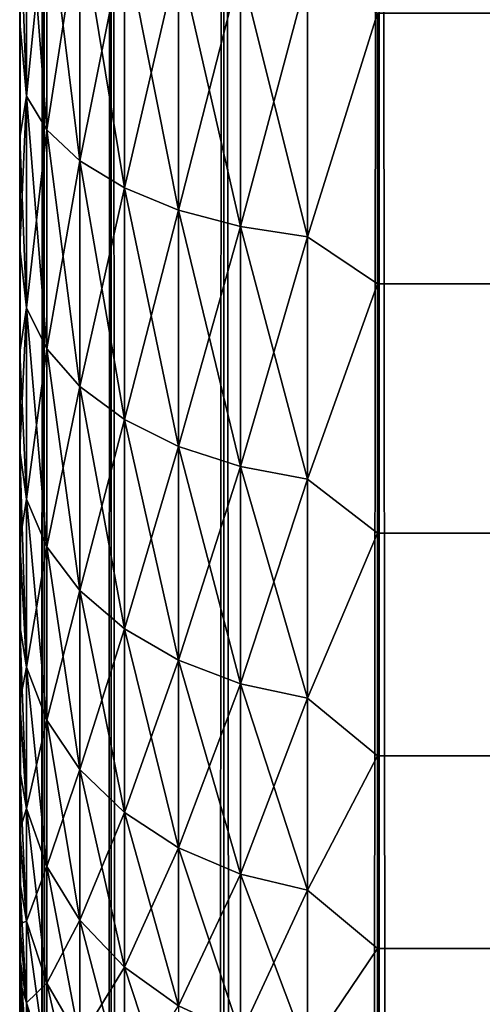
# Model space of a CAD drawing. Extents: x -265 to 265, y 0 to 1027.
# Tile 184 of 256: x -265 to -262.41, y 989.48 to 994.98. Entities that reach past the tile are written whole.
import ezdxf

# ---------------------------------------------------------------- set-up
doc = ezdxf.new("R2010")
doc.units = 0
doc.header["$LTSCALE"] = 41.718519
for name, color, linetype in [('2', 7, 'CONTINUOUS'), ('4', 7, 'CONTINUOUS'), ('6', 7, 'CONTINUOUS'), ('67', 7, 'CONTINUOUS'), ('68', 7, 'CONTINUOUS')]:
    doc.layers.add(name, color=color, linetype=linetype)

msp = doc.modelspace()

# ---------------------------------------------------------------- linework, layer by layer
at = {"layer": '2', "color": 7, "linetype": 'CONTINUOUS'}
for points in [[(-265, 994.9679, 36.7156), (-265, 995.6382, 37.0512), (-265, 994.9679, 18.2844), (-265, 994.9679, 36.7156)], [(-265, 994.9679, 18.2844), (-265, 995.6382, 37.0512), (-265, 995.6382, 17.9488), (-265, 994.9679, 18.2844)], [(-265, 994.3233, 36.3332), (-265, 994.9679, 36.7156), (-265, 994.3233, 18.6668), (-265, 994.3233, 36.3332)], [(-265, 994.3233, 18.6668), (-265, 994.9679, 36.7156), (-265, 994.9679, 18.2844), (-265, 994.3233, 18.6668)], [(-265, 993.7076, 35.9057), (-265, 994.3233, 36.3332), (-265, 993.7076, 19.0943), (-265, 993.7076, 35.9057)], [(-265, 993.7076, 19.0943), (-265, 994.3233, 36.3332), (-265, 994.3233, 18.6668), (-265, 993.7076, 19.0943)], [(-265, 993.124, 35.4354), (-265, 993.7076, 35.9057), (-265, 993.124, 19.5646), (-265, 993.124, 35.4354)], [(-265, 993.124, 19.5646), (-265, 993.7076, 35.9057), (-265, 993.7076, 19.0943), (-265, 993.124, 19.5646)], [(-265, 992.5754, 34.9246), (-265, 993.124, 35.4354), (-265, 992.5754, 20.0754), (-265, 992.5754, 34.9246)], [(-265, 992.5754, 20.0754), (-265, 993.124, 35.4354), (-265, 993.124, 19.5646), (-265, 992.5754, 20.0754)], [(-265, 992.0646, 34.3761), (-265, 992.5754, 34.9246), (-265, 992.0646, 20.6239), (-265, 992.0646, 34.3761)], [(-265, 992.0646, 20.6239), (-265, 992.5754, 34.9246), (-265, 992.5754, 20.0754), (-265, 992.0646, 20.6239)], [(-265, 991.5943, 33.7924), (-265, 992.0646, 34.3761), (-265, 991.5943, 21.2076), (-265, 991.5943, 33.7924)], [(-265, 991.5943, 21.2076), (-265, 992.0646, 34.3761), (-265, 992.0646, 20.6239), (-265, 991.5943, 21.2076)], [(-265, 991.1669, 33.1768), (-265, 991.5943, 33.7924), (-265, 991.1669, 21.8232), (-265, 991.1669, 33.1768)], [(-265, 991.1669, 21.8232), (-265, 991.5943, 33.7924), (-265, 991.5943, 21.2076), (-265, 991.1669, 21.8232)], [(-265, 990.7844, 32.5321), (-265, 991.1669, 33.1768), (-265, 990.7844, 22.4679), (-265, 990.7844, 32.5321)], [(-265, 990.7844, 22.4679), (-265, 991.1669, 33.1768), (-265, 991.1669, 21.8232), (-265, 990.7844, 22.4679)], [(-265, 990.4489, 31.8619), (-265, 990.7844, 32.5321), (-265, 990.4489, 23.1381), (-265, 990.4489, 31.8619)], [(-265, 990.4489, 23.1381), (-265, 990.7844, 32.5321), (-265, 990.7844, 22.4679), (-265, 990.4489, 23.1381)], [(-265, 990.162, 31.1694), (-265, 990.4489, 31.8619), (-265, 990.162, 23.8306), (-265, 990.162, 31.1694)], [(-265, 990.162, 23.8306), (-265, 990.4489, 31.8619), (-265, 990.4489, 23.1381), (-265, 990.162, 23.8306)], [(-265, 989.9253, 30.4582), (-265, 990.162, 31.1694), (-265, 989.9253, 24.5418), (-265, 989.9253, 30.4582)], [(-265, 989.9253, 24.5418), (-265, 990.162, 31.1694), (-265, 990.162, 23.8306), (-265, 989.9253, 24.5418)], [(-265, 989.74, 29.7319), (-265, 989.9253, 30.4582), (-265, 989.74, 25.2681), (-265, 989.74, 29.7319)], [(-265, 989.74, 25.2681), (-265, 989.9253, 30.4582), (-265, 989.9253, 24.5418), (-265, 989.74, 25.2681)], [(-265, 989.6069, 28.9943), (-265, 989.74, 29.7319), (-265, 989.6069, 26.0057), (-265, 989.6069, 28.9943)], [(-265, 989.6069, 26.0057), (-265, 989.74, 29.7319), (-265, 989.74, 25.2681), (-265, 989.6069, 26.0057)], [(-265, 989.5268, 28.2491), (-265, 989.6069, 28.9943), (-265, 989.5268, 26.7509), (-265, 989.5268, 28.2491)], [(-265, 989.5268, 26.7509), (-265, 989.6069, 28.9943), (-265, 989.6069, 26.0057), (-265, 989.5268, 26.7509)], [(-265, 989.5, 27.5), (-265, 989.5268, 28.2491), (-265, 989.5268, 26.7509), (-265, 989.5, 27.5)]]:
    msp.add_3dface(points, dxfattribs=at)
at = {"layer": '4', "color": 7, "linetype": 'CONTINUOUS'}
for points in [[(-263, 993.5052, 16.8198), (-263, 995.02, 16.0349), (263, 993.5052, 16.8198), (-263, 993.5052, 16.8198)], [(263, 993.5052, 16.8198), (-263, 995.02, 16.0349), (263, 995.02, 16.0349), (263, 993.5052, 16.8198)], [(-263, 995.02, 38.9651), (-263, 993.5052, 38.1802), (263, 995.02, 38.9651), (-263, 995.02, 38.9651)], [(263, 995.02, 38.9651), (-263, 993.5052, 38.1802), (263, 993.5052, 38.1802), (263, 995.02, 38.9651)], [(-263, 992.1114, 17.8036), (-263, 993.5052, 16.8198), (263, 992.1114, 17.8036), (-263, 992.1114, 17.8036)], [(263, 992.1114, 17.8036), (-263, 993.5052, 16.8198), (263, 993.5052, 16.8198), (263, 992.1114, 17.8036)], [(-263, 993.5052, 38.1802), (-263, 992.1114, 37.1964), (263, 993.5052, 38.1802), (-263, 993.5052, 38.1802)], [(263, 993.5052, 38.1802), (-263, 992.1114, 37.1964), (263, 992.1114, 37.1964), (263, 993.5052, 38.1802)], [(-263, 990.8646, 18.9681), (-263, 992.1114, 17.8036), (263, 990.8646, 18.9681), (-263, 990.8646, 18.9681)], [(263, 990.8646, 18.9681), (-263, 992.1114, 17.8036), (263, 992.1114, 17.8036), (263, 990.8646, 18.9681)], [(-263, 992.1114, 37.1964), (-263, 990.8646, 36.0319), (263, 992.1114, 37.1964), (-263, 992.1114, 37.1964)], [(263, 992.1114, 37.1964), (-263, 990.8646, 36.0319), (263, 990.8646, 36.0319), (263, 992.1114, 37.1964)], [(-263, 989.7879, 20.2915), (-263, 990.8646, 18.9681), (263, 989.7879, 20.2915), (-263, 989.7879, 20.2915)], [(263, 989.7879, 20.2915), (-263, 990.8646, 18.9681), (263, 990.8646, 18.9681), (263, 989.7879, 20.2915)], [(-263, 990.8646, 36.0319), (-263, 989.7879, 34.7085), (263, 990.8646, 36.0319), (-263, 990.8646, 36.0319)], [(263, 990.8646, 36.0319), (-263, 989.7879, 34.7085), (263, 989.7879, 34.7085), (263, 990.8646, 36.0319)], [(-263, 988.9014, 21.7492), (-263, 989.7879, 20.2915), (263, 988.9014, 21.7492), (-263, 988.9014, 21.7492)], [(263, 988.9014, 21.7492), (-263, 989.7879, 20.2915), (263, 989.7879, 20.2915), (263, 988.9014, 21.7492)], [(-263, 989.7879, 34.7085), (-263, 988.9014, 33.2508), (263, 989.7879, 34.7085), (-263, 989.7879, 34.7085)], [(263, 989.7879, 34.7085), (-263, 988.9014, 33.2508), (263, 988.9014, 33.2508), (263, 989.7879, 34.7085)]]:
    msp.add_3dface(points, dxfattribs=at)
at = {"layer": '6', "color": 7, "linetype": 'CONTINUOUS'}
for points in [[(-265, 995.6382, 37.0512), (-265, 994.9679, 36.7156), (-264.962, 995.8334, 37.5591), (-265, 995.6382, 37.0512)], [(-264.962, 995.8334, 37.5591), (-265, 994.9679, 36.7156), (-264.962, 994.5561, 36.9292), (-264.962, 995.8334, 37.5591)], [(-264.962, 994.5561, 18.0708), (-265, 995.6382, 17.9488), (-264.962, 995.8334, 17.4409), (-264.962, 994.5561, 18.0708)], [(-264.962, 995.8334, 37.5591), (-264.962, 994.5561, 36.9292), (-264.8485, 995.6896, 37.9062), (-264.962, 995.8334, 37.5591)], [(-264.962, 994.5561, 18.0708), (-264.962, 995.8334, 17.4409), (-264.8485, 994.3682, 17.7455), (-264.962, 994.5561, 18.0708)], [(-264.8485, 994.3682, 17.7455), (-264.962, 995.8334, 17.4409), (-264.8485, 995.6896, 17.0938), (-264.8485, 994.3682, 17.7455)], [(-264.8485, 995.6896, 37.9062), (-264.962, 994.5561, 36.9292), (-264.8485, 994.3682, 37.2545), (-264.8485, 995.6896, 37.9062)], [(-264.8485, 995.6896, 37.9062), (-264.8485, 994.3682, 37.2545), (-264.6638, 995.5571, 38.2261), (-264.8485, 995.6896, 37.9062)], [(-264.8485, 994.3682, 17.7455), (-264.8485, 995.6896, 17.0938), (-264.6638, 994.1951, 17.4456), (-264.8485, 994.3682, 17.7455)], [(-264.6638, 994.1951, 17.4456), (-264.8485, 995.6896, 17.0938), (-264.6638, 995.5571, 16.7739), (-264.6638, 994.1951, 17.4456)], [(-265, 994.9679, 18.2844), (-265, 995.6382, 17.9488), (-264.962, 994.5561, 18.0708), (-265, 994.9679, 18.2844)], [(-264.6638, 995.5571, 38.2261), (-264.8485, 994.3682, 37.2545), (-264.6638, 994.1951, 37.5544), (-264.6638, 995.5571, 38.2261)], [(-264.6638, 995.5571, 38.2261), (-264.6638, 994.1951, 37.5544), (-264.415, 995.4409, 38.5065), (-264.6638, 995.5571, 38.2261)], [(-264.6638, 994.1951, 17.4456), (-264.6638, 995.5571, 16.7739), (-264.415, 994.0433, 17.1827), (-264.6638, 994.1951, 17.4456)], [(-264.415, 994.0433, 17.1827), (-264.6638, 995.5571, 16.7739), (-264.415, 995.4409, 16.4935), (-264.415, 994.0433, 17.1827)], [(-264.415, 995.4409, 38.5065), (-264.6638, 994.1951, 37.5544), (-264.415, 994.0433, 37.8173), (-264.415, 995.4409, 38.5065)], [(-264.415, 995.4409, 38.5065), (-264.415, 994.0433, 37.8173), (-264.1118, 995.3456, 38.7367), (-264.415, 995.4409, 38.5065)], [(-264.415, 994.0433, 17.1827), (-264.415, 995.4409, 16.4935), (-264.1118, 993.9187, 16.967), (-264.415, 994.0433, 17.1827)], [(-264.1118, 993.9187, 16.967), (-264.415, 995.4409, 16.4935), (-264.1118, 995.3456, 16.2633), (-264.1118, 993.9187, 16.967)], [(-264.1118, 995.3456, 38.7367), (-264.415, 994.0433, 37.8173), (-264.1118, 993.9187, 38.033), (-264.1118, 995.3456, 38.7367)], [(-264.1118, 995.3456, 38.7367), (-264.1118, 993.9187, 38.033), (-263.7657, 995.2748, 38.9077), (-264.1118, 995.3456, 38.7367)], [(-264.1118, 993.9187, 16.967), (-264.1118, 995.3456, 16.2633), (-263.7657, 993.8262, 16.8067), (-264.1118, 993.9187, 16.967)], [(-263.7657, 993.8262, 16.8067), (-264.1118, 995.3456, 16.2633), (-263.7657, 995.2748, 16.0923), (-263.7657, 993.8262, 16.8067)], [(-263.7657, 995.2748, 38.9077), (-264.1118, 993.9187, 38.033), (-263.7657, 993.8262, 38.1933), (-263.7657, 995.2748, 38.9077)], [(-263.7657, 995.2748, 38.9077), (-263.7657, 993.8262, 38.1933), (-263.3902, 995.2312, 39.013), (-263.7657, 995.2748, 38.9077)], [(-263.7657, 993.8262, 16.8067), (-263.7657, 995.2748, 16.0923), (-263.3902, 993.7692, 16.708), (-263.7657, 993.8262, 16.8067)], [(-263.3902, 993.7692, 16.708), (-263.7657, 995.2748, 16.0923), (-263.3902, 995.2312, 15.987), (-263.3902, 993.7692, 16.708)], [(-263.3902, 995.2312, 39.013), (-263.7657, 993.8262, 38.1933), (-263.3902, 993.7692, 38.292), (-263.3902, 995.2312, 39.013)], [(-263, 995.02, 16.0349), (-263.3902, 993.7692, 16.708), (-263.3902, 995.2312, 15.987), (-263, 995.02, 16.0349)], [(-263, 995.02, 38.9651), (-263.3902, 995.2312, 39.013), (-263.3902, 993.7692, 38.292), (-263, 995.02, 38.9651)], [(-265, 994.9679, 36.7156), (-265, 994.3233, 36.3332), (-264.962, 994.5561, 36.9292), (-265, 994.9679, 36.7156)], [(-265, 994.3233, 18.6668), (-265, 994.9679, 18.2844), (-264.962, 994.5561, 18.0708), (-265, 994.3233, 18.6668)], [(-263, 995.02, 16.0349), (-263, 993.5052, 16.8198), (-263.3902, 993.7692, 16.708), (-263, 995.02, 16.0349)], [(-263, 993.5052, 38.1802), (-263, 995.02, 38.9651), (-263.3902, 993.7692, 38.292), (-263, 993.5052, 38.1802)], [(-265, 994.3233, 36.3332), (-265, 993.7076, 35.9057), (-264.962, 994.5561, 36.9292), (-265, 994.3233, 36.3332)], [(-264.962, 994.5561, 36.9292), (-265, 993.7076, 35.9057), (-264.962, 993.3719, 36.1379), (-264.962, 994.5561, 36.9292)], [(-264.962, 993.3719, 18.8621), (-265, 994.3233, 18.6668), (-264.962, 994.5561, 18.0708), (-264.962, 993.3719, 18.8621)], [(-264.962, 994.5561, 36.9292), (-264.962, 993.3719, 36.1379), (-264.8485, 994.3682, 37.2545), (-264.962, 994.5561, 36.9292)], [(-264.962, 993.3719, 18.8621), (-264.962, 994.5561, 18.0708), (-264.8485, 993.1432, 18.564), (-264.962, 993.3719, 18.8621)], [(-264.8485, 993.1432, 18.564), (-264.962, 994.5561, 18.0708), (-264.8485, 994.3682, 17.7455), (-264.8485, 993.1432, 18.564)], [(-264.8485, 994.3682, 37.2545), (-264.962, 993.3719, 36.1379), (-264.8485, 993.1432, 36.436), (-264.8485, 994.3682, 37.2545)], [(-264.8485, 994.3682, 37.2545), (-264.8485, 993.1432, 36.436), (-264.6638, 994.1951, 37.5544), (-264.8485, 994.3682, 37.2545)], [(-264.8485, 993.1432, 18.564), (-264.8485, 994.3682, 17.7455), (-264.6638, 992.9324, 18.2893), (-264.8485, 993.1432, 18.564)], [(-264.6638, 992.9324, 18.2893), (-264.8485, 994.3682, 17.7455), (-264.6638, 994.1951, 17.4456), (-264.6638, 992.9324, 18.2893)], [(-265, 993.7076, 19.0943), (-265, 994.3233, 18.6668), (-264.962, 993.3719, 18.8621), (-265, 993.7076, 19.0943)], [(-264.6638, 994.1951, 37.5544), (-264.8485, 993.1432, 36.436), (-264.6638, 992.9324, 36.7107), (-264.6638, 994.1951, 37.5544)], [(-264.6638, 994.1951, 37.5544), (-264.6638, 992.9324, 36.7107), (-264.415, 994.0433, 37.8173), (-264.6638, 994.1951, 37.5544)], [(-264.6638, 992.9324, 18.2893), (-264.6638, 994.1951, 17.4456), (-264.415, 992.7476, 18.0485), (-264.6638, 992.9324, 18.2893)], [(-264.415, 992.7476, 18.0485), (-264.6638, 994.1951, 17.4456), (-264.415, 994.0433, 17.1827), (-264.415, 992.7476, 18.0485)], [(-264.415, 994.0433, 37.8173), (-264.6638, 992.9324, 36.7107), (-264.415, 992.7476, 36.9515), (-264.415, 994.0433, 37.8173)], [(-264.415, 994.0433, 37.8173), (-264.415, 992.7476, 36.9515), (-264.1118, 993.9187, 38.033), (-264.415, 994.0433, 37.8173)], [(-264.415, 992.7476, 18.0485), (-264.415, 994.0433, 17.1827), (-264.1118, 992.5959, 17.8508), (-264.415, 992.7476, 18.0485)], [(-264.1118, 992.5959, 17.8508), (-264.415, 994.0433, 17.1827), (-264.1118, 993.9187, 16.967), (-264.1118, 992.5959, 17.8508)], [(-264.1118, 993.9187, 38.033), (-264.415, 992.7476, 36.9515), (-264.1118, 992.5959, 37.1492), (-264.1118, 993.9187, 38.033)], [(-264.1118, 993.9187, 38.033), (-264.1118, 992.5959, 37.1492), (-263.7657, 993.8262, 38.1933), (-264.1118, 993.9187, 38.033)], [(-264.1118, 992.5959, 17.8508), (-264.1118, 993.9187, 16.967), (-263.7657, 992.4833, 17.704), (-264.1118, 992.5959, 17.8508)], [(-263.7657, 992.4833, 17.704), (-264.1118, 993.9187, 16.967), (-263.7657, 993.8262, 16.8067), (-263.7657, 992.4833, 17.704)], [(-263.7657, 993.8262, 38.1933), (-264.1118, 992.5959, 37.1492), (-263.7657, 992.4833, 37.296), (-263.7657, 993.8262, 38.1933)], [(-263.7657, 993.8262, 38.1933), (-263.7657, 992.4833, 37.296), (-263.3902, 993.7692, 38.292), (-263.7657, 993.8262, 38.1933)], [(-263.7657, 992.4833, 17.704), (-263.7657, 993.8262, 16.8067), (-263.3902, 992.4139, 17.6136), (-263.7657, 992.4833, 17.704)], [(-263.3902, 992.4139, 17.6136), (-263.7657, 993.8262, 16.8067), (-263.3902, 993.7692, 16.708), (-263.3902, 992.4139, 17.6136)], [(-263.3902, 993.7692, 38.292), (-263.7657, 992.4833, 37.296), (-263.3902, 992.4139, 37.3864), (-263.3902, 993.7692, 38.292)], [(-263, 993.5052, 16.8198), (-263.3902, 992.4139, 17.6136), (-263.3902, 993.7692, 16.708), (-263, 993.5052, 16.8198)], [(-263, 993.5052, 38.1802), (-263.3902, 993.7692, 38.292), (-263.3902, 992.4139, 37.3864), (-263, 993.5052, 38.1802)], [(-265, 993.7076, 35.9057), (-265, 993.124, 35.4354), (-264.962, 993.3719, 36.1379), (-265, 993.7076, 35.9057)], [(-265, 993.124, 19.5646), (-265, 993.7076, 19.0943), (-264.962, 993.3719, 18.8621), (-265, 993.124, 19.5646)], [(-263, 993.5052, 16.8198), (-263, 992.1114, 17.8036), (-263.3902, 992.4139, 17.6136), (-263, 993.5052, 16.8198)], [(-263, 992.1114, 37.1964), (-263, 993.5052, 38.1802), (-263.3902, 992.4139, 37.3864), (-263, 992.1114, 37.1964)], [(-265, 993.124, 35.4354), (-265, 992.5754, 34.9246), (-264.962, 993.3719, 36.1379), (-265, 993.124, 35.4354)], [(-264.962, 993.3719, 36.1379), (-265, 992.5754, 34.9246), (-264.962, 992.3011, 35.1989), (-264.962, 993.3719, 36.1379)], [(-264.962, 992.3011, 19.8011), (-265, 993.124, 19.5646), (-264.962, 993.3719, 18.8621), (-264.962, 992.3011, 19.8011)], [(-264.962, 993.3719, 36.1379), (-264.962, 992.3011, 35.1989), (-264.8485, 993.1432, 36.436), (-264.962, 993.3719, 36.1379)], [(-264.962, 992.3011, 19.8011), (-264.962, 993.3719, 18.8621), (-264.8485, 992.0355, 19.5355), (-264.962, 992.3011, 19.8011)], [(-264.8485, 992.0355, 19.5355), (-264.962, 993.3719, 18.8621), (-264.8485, 993.1432, 18.564), (-264.8485, 992.0355, 19.5355)], [(-265, 992.5754, 20.0754), (-265, 993.124, 19.5646), (-264.962, 992.3011, 19.8011), (-265, 992.5754, 20.0754)], [(-264.8485, 993.1432, 36.436), (-264.962, 992.3011, 35.1989), (-264.8485, 992.0355, 35.4645), (-264.8485, 993.1432, 36.436)], [(-264.8485, 993.1432, 36.436), (-264.8485, 992.0355, 35.4645), (-264.6638, 992.9324, 36.7107), (-264.8485, 993.1432, 36.436)], [(-264.8485, 992.0355, 19.5355), (-264.8485, 993.1432, 18.564), (-264.6638, 991.7906, 19.2906), (-264.8485, 992.0355, 19.5355)], [(-264.6638, 991.7906, 19.2906), (-264.8485, 993.1432, 18.564), (-264.6638, 992.9324, 18.2893), (-264.6638, 991.7906, 19.2906)], [(-264.6638, 992.9324, 36.7107), (-264.8485, 992.0355, 35.4645), (-264.6638, 991.7906, 35.7094), (-264.6638, 992.9324, 36.7107)], [(-264.6638, 992.9324, 36.7107), (-264.6638, 991.7906, 35.7094), (-264.415, 992.7476, 36.9515), (-264.6638, 992.9324, 36.7107)], [(-264.6638, 991.7906, 19.2906), (-264.6638, 992.9324, 18.2893), (-264.415, 991.576, 19.076), (-264.6638, 991.7906, 19.2906)], [(-264.415, 991.576, 19.076), (-264.6638, 992.9324, 18.2893), (-264.415, 992.7476, 18.0485), (-264.415, 991.576, 19.076)], [(-264.415, 992.7476, 36.9515), (-264.6638, 991.7906, 35.7094), (-264.415, 991.576, 35.924), (-264.415, 992.7476, 36.9515)], [(-264.415, 992.7476, 36.9515), (-264.415, 991.576, 35.924), (-264.1118, 992.5959, 37.1492), (-264.415, 992.7476, 36.9515)], [(-264.415, 991.576, 19.076), (-264.415, 992.7476, 18.0485), (-264.1118, 991.3998, 18.8998), (-264.415, 991.576, 19.076)], [(-264.1118, 991.3998, 18.8998), (-264.415, 992.7476, 18.0485), (-264.1118, 992.5959, 17.8508), (-264.1118, 991.3998, 18.8998)], [(-265, 992.5754, 34.9246), (-265, 992.0646, 34.3761), (-264.962, 992.3011, 35.1989), (-265, 992.5754, 34.9246)], [(-265, 992.0646, 20.6239), (-265, 992.5754, 20.0754), (-264.962, 991.3621, 20.8719), (-265, 992.0646, 20.6239)], [(-264.962, 991.3621, 20.8719), (-265, 992.5754, 20.0754), (-264.962, 992.3011, 19.8011), (-264.962, 991.3621, 20.8719)], [(-264.1118, 992.5959, 37.1492), (-264.415, 991.576, 35.924), (-264.1118, 991.3998, 36.1002), (-264.1118, 992.5959, 37.1492)], [(-264.1118, 992.5959, 37.1492), (-264.1118, 991.3998, 36.1002), (-263.7657, 992.4833, 37.296), (-264.1118, 992.5959, 37.1492)], [(-264.1118, 991.3998, 18.8998), (-264.1118, 992.5959, 17.8508), (-263.7657, 991.2689, 18.7689), (-264.1118, 991.3998, 18.8998)], [(-263.7657, 991.2689, 18.7689), (-264.1118, 992.5959, 17.8508), (-263.7657, 992.4833, 17.704), (-263.7657, 991.2689, 18.7689)], [(-263.7657, 992.4833, 37.296), (-264.1118, 991.3998, 36.1002), (-263.7657, 991.2689, 36.2311), (-263.7657, 992.4833, 37.296)], [(-263.7657, 992.4833, 37.296), (-263.7657, 991.2689, 36.2311), (-263.3902, 992.4139, 37.3864), (-263.7657, 992.4833, 37.296)], [(-263.7657, 991.2689, 18.7689), (-263.7657, 992.4833, 17.704), (-263.3902, 991.1883, 18.6883), (-263.7657, 991.2689, 18.7689)], [(-263.3902, 991.1883, 18.6883), (-263.7657, 992.4833, 17.704), (-263.3902, 992.4139, 17.6136), (-263.3902, 991.1883, 18.6883)], [(-263.3902, 992.4139, 37.3864), (-263.7657, 991.2689, 36.2311), (-263.3902, 991.1883, 36.3117), (-263.3902, 992.4139, 37.3864)], [(-263, 992.1114, 17.8036), (-263.3902, 991.1883, 18.6883), (-263.3902, 992.4139, 17.6136), (-263, 992.1114, 17.8036)], [(-263, 992.1114, 37.1964), (-263.3902, 992.4139, 37.3864), (-263.3902, 991.1883, 36.3117), (-263, 992.1114, 37.1964)], [(-264.962, 992.3011, 35.1989), (-265, 992.0646, 34.3761), (-264.962, 991.3621, 34.1281), (-264.962, 992.3011, 35.1989)], [(-264.962, 992.3011, 35.1989), (-264.962, 991.3621, 34.1281), (-264.8485, 992.0355, 35.4645), (-264.962, 992.3011, 35.1989)], [(-264.962, 991.3621, 20.8719), (-264.962, 992.3011, 19.8011), (-264.8485, 991.064, 20.6432), (-264.962, 991.3621, 20.8719)], [(-264.8485, 991.064, 20.6432), (-264.962, 992.3011, 19.8011), (-264.8485, 992.0355, 19.5355), (-264.8485, 991.064, 20.6432)], [(-263, 992.1114, 17.8036), (-263, 990.8646, 18.9681), (-263.3902, 991.1883, 18.6883), (-263, 992.1114, 17.8036)], [(-263, 990.8646, 36.0319), (-263, 992.1114, 37.1964), (-263.3902, 991.1883, 36.3117), (-263, 990.8646, 36.0319)], [(-265, 992.0646, 34.3761), (-265, 991.5943, 33.7924), (-264.962, 991.3621, 34.1281), (-265, 992.0646, 34.3761)], [(-265, 991.5943, 21.2076), (-265, 992.0646, 20.6239), (-264.962, 991.3621, 20.8719), (-265, 991.5943, 21.2076)], [(-264.8485, 992.0355, 35.4645), (-264.962, 991.3621, 34.1281), (-264.8485, 991.064, 34.3568), (-264.8485, 992.0355, 35.4645)], [(-264.8485, 992.0355, 35.4645), (-264.8485, 991.064, 34.3568), (-264.6638, 991.7906, 35.7094), (-264.8485, 992.0355, 35.4645)], [(-264.8485, 991.064, 20.6432), (-264.8485, 992.0355, 19.5355), (-264.6638, 990.7893, 20.4324), (-264.8485, 991.064, 20.6432)], [(-264.6638, 990.7893, 20.4324), (-264.8485, 992.0355, 19.5355), (-264.6638, 991.7906, 19.2906), (-264.6638, 990.7893, 20.4324)], [(-264.6638, 991.7906, 35.7094), (-264.8485, 991.064, 34.3568), (-264.6638, 990.7893, 34.5676), (-264.6638, 991.7906, 35.7094)], [(-264.6638, 991.7906, 35.7094), (-264.6638, 990.7893, 34.5676), (-264.415, 991.576, 35.924), (-264.6638, 991.7906, 35.7094)], [(-264.6638, 990.7893, 20.4324), (-264.6638, 991.7906, 19.2906), (-264.415, 990.5485, 20.2476), (-264.6638, 990.7893, 20.4324)], [(-264.415, 990.5485, 20.2476), (-264.6638, 991.7906, 19.2906), (-264.415, 991.576, 19.076), (-264.415, 990.5485, 20.2476)], [(-265, 991.5943, 33.7924), (-265, 991.1669, 33.1768), (-264.962, 991.3621, 34.1281), (-265, 991.5943, 33.7924)], [(-265, 991.1669, 21.8232), (-265, 991.5943, 21.2076), (-264.962, 990.5708, 22.0561), (-265, 991.1669, 21.8232)], [(-264.962, 990.5708, 22.0561), (-265, 991.5943, 21.2076), (-264.962, 991.3621, 20.8719), (-264.962, 990.5708, 22.0561)], [(-264.415, 991.576, 35.924), (-264.6638, 990.7893, 34.5676), (-264.415, 990.5485, 34.7524), (-264.415, 991.576, 35.924)], [(-264.415, 991.576, 35.924), (-264.415, 990.5485, 34.7524), (-264.1118, 991.3998, 36.1002), (-264.415, 991.576, 35.924)], [(-264.415, 990.5485, 20.2476), (-264.415, 991.576, 19.076), (-264.1118, 990.3508, 20.0959), (-264.415, 990.5485, 20.2476)], [(-264.1118, 990.3508, 20.0959), (-264.415, 991.576, 19.076), (-264.1118, 991.3998, 18.8998), (-264.1118, 990.3508, 20.0959)], [(-264.1118, 991.3998, 36.1002), (-264.415, 990.5485, 34.7524), (-264.1118, 990.3508, 34.9041), (-264.1118, 991.3998, 36.1002)], [(-264.1118, 991.3998, 36.1002), (-264.1118, 990.3508, 34.9041), (-263.7657, 991.2689, 36.2311), (-264.1118, 991.3998, 36.1002)], [(-264.1118, 990.3508, 20.0959), (-264.1118, 991.3998, 18.8998), (-263.7657, 990.204, 19.9833), (-264.1118, 990.3508, 20.0959)], [(-263.7657, 990.204, 19.9833), (-264.1118, 991.3998, 18.8998), (-263.7657, 991.2689, 18.7689), (-263.7657, 990.204, 19.9833)], [(-264.962, 991.3621, 34.1281), (-265, 991.1669, 33.1768), (-264.962, 990.5708, 32.9439), (-264.962, 991.3621, 34.1281)], [(-264.962, 991.3621, 34.1281), (-264.962, 990.5708, 32.9439), (-264.8485, 991.064, 34.3568), (-264.962, 991.3621, 34.1281)], [(-264.962, 990.5708, 22.0561), (-264.962, 991.3621, 20.8719), (-264.8485, 990.2455, 21.8682), (-264.962, 990.5708, 22.0561)], [(-264.8485, 990.2455, 21.8682), (-264.962, 991.3621, 20.8719), (-264.8485, 991.064, 20.6432), (-264.8485, 990.2455, 21.8682)], [(-263.7657, 991.2689, 36.2311), (-264.1118, 990.3508, 34.9041), (-263.7657, 990.204, 35.0167), (-263.7657, 991.2689, 36.2311)], [(-263.7657, 991.2689, 36.2311), (-263.7657, 990.204, 35.0167), (-263.3902, 991.1883, 36.3117), (-263.7657, 991.2689, 36.2311)], [(-263.7657, 990.204, 19.9833), (-263.7657, 991.2689, 18.7689), (-263.3902, 990.1136, 19.9139), (-263.7657, 990.204, 19.9833)], [(-263.3902, 990.1136, 19.9139), (-263.7657, 991.2689, 18.7689), (-263.3902, 991.1883, 18.6883), (-263.3902, 990.1136, 19.9139)], [(-265, 991.1669, 33.1768), (-265, 990.7844, 32.5321), (-264.962, 990.5708, 32.9439), (-265, 991.1669, 33.1768)], [(-265, 990.7844, 22.4679), (-265, 991.1669, 21.8232), (-264.962, 990.5708, 22.0561), (-265, 990.7844, 22.4679)], [(-263.3902, 991.1883, 36.3117), (-263.7657, 990.204, 35.0167), (-263.3902, 990.1136, 35.0861), (-263.3902, 991.1883, 36.3117)], [(-263, 990.8646, 18.9681), (-263.3902, 990.1136, 19.9139), (-263.3902, 991.1883, 18.6883), (-263, 990.8646, 18.9681)], [(-263, 990.8646, 36.0319), (-263.3902, 991.1883, 36.3117), (-263.3902, 990.1136, 35.0861), (-263, 990.8646, 36.0319)], [(-264.8485, 991.064, 34.3568), (-264.962, 990.5708, 32.9439), (-264.8485, 990.2455, 33.1318), (-264.8485, 991.064, 34.3568)], [(-264.8485, 991.064, 34.3568), (-264.8485, 990.2455, 33.1318), (-264.6638, 990.7893, 34.5676), (-264.8485, 991.064, 34.3568)], [(-264.8485, 990.2455, 21.8682), (-264.8485, 991.064, 20.6432), (-264.6638, 989.9456, 21.6951), (-264.8485, 990.2455, 21.8682)], [(-264.6638, 989.9456, 21.6951), (-264.8485, 991.064, 20.6432), (-264.6638, 990.7893, 20.4324), (-264.6638, 989.9456, 21.6951)], [(-263, 990.8646, 18.9681), (-263, 989.7879, 20.2915), (-263.3902, 990.1136, 19.9139), (-263, 990.8646, 18.9681)], [(-263, 989.7879, 34.7085), (-263, 990.8646, 36.0319), (-263.3902, 990.1136, 35.0861), (-263, 989.7879, 34.7085)], [(-265, 990.7844, 32.5321), (-265, 990.4489, 31.8619), (-264.962, 990.5708, 32.9439), (-265, 990.7844, 32.5321)], [(-265, 990.4489, 23.1381), (-265, 990.7844, 22.4679), (-264.962, 989.9409, 23.3334), (-265, 990.4489, 23.1381)], [(-264.962, 989.9409, 23.3334), (-265, 990.7844, 22.4679), (-264.962, 990.5708, 22.0561), (-264.962, 989.9409, 23.3334)], [(-264.6638, 990.7893, 34.5676), (-264.8485, 990.2455, 33.1318), (-264.6638, 989.9456, 33.3049), (-264.6638, 990.7893, 34.5676)], [(-264.6638, 990.7893, 34.5676), (-264.6638, 989.9456, 33.3049), (-264.415, 990.5485, 34.7524), (-264.6638, 990.7893, 34.5676)], [(-264.6638, 989.9456, 21.6951), (-264.6638, 990.7893, 20.4324), (-264.415, 989.6827, 21.5433), (-264.6638, 989.9456, 21.6951)], [(-264.415, 989.6827, 21.5433), (-264.6638, 990.7893, 20.4324), (-264.415, 990.5485, 20.2476), (-264.415, 989.6827, 21.5433)], [(-264.962, 990.5708, 32.9439), (-265, 990.4489, 31.8619), (-264.962, 989.9409, 31.6666), (-264.962, 990.5708, 32.9439)], [(-264.962, 990.5708, 32.9439), (-264.962, 989.9409, 31.6666), (-264.8485, 990.2455, 33.1318), (-264.962, 990.5708, 32.9439)], [(-264.962, 989.9409, 23.3334), (-264.962, 990.5708, 22.0561), (-264.8485, 989.5938, 23.1896), (-264.962, 989.9409, 23.3334)], [(-264.8485, 989.5938, 23.1896), (-264.962, 990.5708, 22.0561), (-264.8485, 990.2455, 21.8682), (-264.8485, 989.5938, 23.1896)], [(-264.415, 990.5485, 34.7524), (-264.6638, 989.9456, 33.3049), (-264.415, 989.6827, 33.4567), (-264.415, 990.5485, 34.7524)], [(-264.415, 990.5485, 34.7524), (-264.415, 989.6827, 33.4567), (-264.1118, 990.3508, 34.9041), (-264.415, 990.5485, 34.7524)], [(-264.415, 989.6827, 21.5433), (-264.415, 990.5485, 20.2476), (-264.1118, 989.467, 21.4187), (-264.415, 989.6827, 21.5433)], [(-264.1118, 989.467, 21.4187), (-264.415, 990.5485, 20.2476), (-264.1118, 990.3508, 20.0959), (-264.1118, 989.467, 21.4187)], [(-265, 990.4489, 31.8619), (-265, 990.162, 31.1694), (-264.962, 989.9409, 31.6666), (-265, 990.4489, 31.8619)], [(-265, 990.162, 23.8306), (-265, 990.4489, 23.1381), (-264.962, 989.9409, 23.3334), (-265, 990.162, 23.8306)], [(-264.1118, 990.3508, 34.9041), (-264.415, 989.6827, 33.4567), (-264.1118, 989.467, 33.5813), (-264.1118, 990.3508, 34.9041)], [(-264.1118, 990.3508, 34.9041), (-264.1118, 989.467, 33.5813), (-263.7657, 990.204, 35.0167), (-264.1118, 990.3508, 34.9041)], [(-264.1118, 989.467, 21.4187), (-264.1118, 990.3508, 20.0959), (-263.7657, 989.3067, 21.3262), (-264.1118, 989.467, 21.4187)], [(-263.7657, 989.3067, 21.3262), (-264.1118, 990.3508, 20.0959), (-263.7657, 990.204, 19.9833), (-263.7657, 989.3067, 21.3262)], [(-264.8485, 990.2455, 33.1318), (-264.962, 989.9409, 31.6666), (-264.8485, 989.5938, 31.8104), (-264.8485, 990.2455, 33.1318)], [(-264.8485, 990.2455, 33.1318), (-264.8485, 989.5938, 31.8104), (-264.6638, 989.9456, 33.3049), (-264.8485, 990.2455, 33.1318)], [(-264.8485, 989.5938, 23.1896), (-264.8485, 990.2455, 21.8682), (-264.6638, 989.2739, 23.0571), (-264.8485, 989.5938, 23.1896)], [(-264.6638, 989.2739, 23.0571), (-264.8485, 990.2455, 21.8682), (-264.6638, 989.9456, 21.6951), (-264.6638, 989.2739, 23.0571)], [(-263.7657, 990.204, 35.0167), (-264.1118, 989.467, 33.5813), (-263.7657, 989.3067, 33.6738), (-263.7657, 990.204, 35.0167)], [(-263.7657, 990.204, 35.0167), (-263.7657, 989.3067, 33.6738), (-263.3902, 990.1136, 35.0861), (-263.7657, 990.204, 35.0167)], [(-263.7657, 989.3067, 21.3262), (-263.7657, 990.204, 19.9833), (-263.3902, 989.208, 21.2692), (-263.7657, 989.3067, 21.3262)], [(-263.3902, 989.208, 21.2692), (-263.7657, 990.204, 19.9833), (-263.3902, 990.1136, 19.9139), (-263.3902, 989.208, 21.2692)], [(-265, 990.162, 31.1694), (-265, 989.9253, 30.4582), (-264.962, 989.9409, 31.6666), (-265, 990.162, 31.1694)], [(-265, 989.9253, 24.5418), (-265, 990.162, 23.8306), (-264.962, 989.4831, 24.682), (-265, 989.9253, 24.5418)], [(-264.962, 989.4831, 24.682), (-265, 990.162, 23.8306), (-264.962, 989.9409, 23.3334), (-264.962, 989.4831, 24.682)], [(-263.3902, 990.1136, 35.0861), (-263.7657, 989.3067, 33.6738), (-263.3902, 989.208, 33.7308), (-263.3902, 990.1136, 35.0861)], [(-263, 989.7879, 20.2915), (-263.3902, 989.208, 21.2692), (-263.3902, 990.1136, 19.9139), (-263, 989.7879, 20.2915)], [(-263, 989.7879, 34.7085), (-263.3902, 990.1136, 35.0861), (-263.3902, 989.208, 33.7308), (-263, 989.7879, 34.7085)], [(-264.962, 989.9409, 31.6666), (-265, 989.9253, 30.4582), (-264.962, 989.4831, 30.318), (-264.962, 989.9409, 31.6666)], [(-265, 989.9253, 30.4582), (-265, 989.74, 29.7319), (-264.962, 989.4831, 30.318), (-265, 989.9253, 30.4582)], [(-265, 989.74, 25.2681), (-265, 989.9253, 24.5418), (-264.962, 989.4831, 24.682), (-265, 989.74, 25.2681)], [(-264.962, 989.9409, 31.6666), (-264.962, 989.4831, 30.318), (-264.8485, 989.5938, 31.8104), (-264.962, 989.9409, 31.6666)], [(-264.962, 989.4831, 24.682), (-264.962, 989.9409, 23.3334), (-264.8485, 989.1202, 24.5848), (-264.962, 989.4831, 24.682)], [(-264.8485, 989.1202, 24.5848), (-264.962, 989.9409, 23.3334), (-264.8485, 989.5938, 23.1896), (-264.8485, 989.1202, 24.5848)], [(-264.6638, 989.9456, 33.3049), (-264.8485, 989.5938, 31.8104), (-264.6638, 989.2739, 31.9429), (-264.6638, 989.9456, 33.3049)], [(-264.6638, 989.9456, 33.3049), (-264.6638, 989.2739, 31.9429), (-264.415, 989.6827, 33.4567), (-264.6638, 989.9456, 33.3049)], [(-264.6638, 989.2739, 23.0571), (-264.6638, 989.9456, 21.6951), (-264.415, 988.9935, 22.9409), (-264.6638, 989.2739, 23.0571)], [(-264.415, 988.9935, 22.9409), (-264.6638, 989.9456, 21.6951), (-264.415, 989.6827, 21.5433), (-264.415, 988.9935, 22.9409)], [(-263, 989.7879, 20.2915), (-263, 988.9014, 21.7492), (-263.3902, 989.208, 21.2692), (-263, 989.7879, 20.2915)], [(-263, 988.9014, 33.2508), (-263, 989.7879, 34.7085), (-263.3902, 989.208, 33.7308), (-263, 988.9014, 33.2508)], [(-265, 989.74, 29.7319), (-265, 989.6069, 28.9943), (-264.962, 989.4831, 30.318), (-265, 989.74, 29.7319)], [(-265, 989.6069, 26.0057), (-265, 989.74, 25.2681), (-264.962, 989.2053, 26.0788), (-265, 989.6069, 26.0057)], [(-264.962, 989.2053, 26.0788), (-265, 989.74, 25.2681), (-264.962, 989.4831, 24.682), (-264.962, 989.2053, 26.0788)], [(-264.415, 989.6827, 33.4567), (-264.6638, 989.2739, 31.9429), (-264.415, 988.9935, 32.0591), (-264.415, 989.6827, 33.4567)], [(-264.415, 989.6827, 33.4567), (-264.415, 988.9935, 32.0591), (-264.1118, 989.467, 33.5813), (-264.415, 989.6827, 33.4567)], [(-264.415, 988.9935, 22.9409), (-264.415, 989.6827, 21.5433), (-264.1118, 988.7633, 22.8456), (-264.415, 988.9935, 22.9409)], [(-264.1118, 988.7633, 22.8456), (-264.415, 989.6827, 21.5433), (-264.1118, 989.467, 21.4187), (-264.1118, 988.7633, 22.8456)], [(-265, 989.6069, 28.9943), (-265, 989.5268, 28.2491), (-264.962, 989.2053, 28.9212), (-265, 989.6069, 28.9943)], [(-264.962, 989.4831, 30.318), (-265, 989.6069, 28.9943), (-264.962, 989.2053, 28.9212), (-264.962, 989.4831, 30.318)], [(-265, 989.5268, 26.7509), (-265, 989.6069, 26.0057), (-264.962, 989.2053, 26.0788), (-265, 989.5268, 26.7509)], [(-264.8485, 989.5938, 31.8104), (-264.962, 989.4831, 30.318), (-264.8485, 989.1202, 30.4152), (-264.8485, 989.5938, 31.8104)], [(-264.8485, 989.5938, 31.8104), (-264.8485, 989.1202, 30.4152), (-264.6638, 989.2739, 31.9429), (-264.8485, 989.5938, 31.8104)], [(-264.8485, 989.1202, 24.5848), (-264.8485, 989.5938, 23.1896), (-264.6638, 988.7858, 24.4952), (-264.8485, 989.1202, 24.5848)], [(-264.6638, 988.7858, 24.4952), (-264.8485, 989.5938, 23.1896), (-264.6638, 989.2739, 23.0571), (-264.6638, 988.7858, 24.4952)], [(-265, 989.5268, 28.2491), (-265, 989.5, 27.5), (-264.962, 989.2053, 28.9212), (-265, 989.5268, 28.2491)], [(-265, 989.5, 27.5), (-265, 989.5268, 26.7509), (-264.962, 989.1121, 27.5), (-265, 989.5, 27.5)], [(-264.962, 989.1121, 27.5), (-265, 989.5268, 26.7509), (-264.962, 989.2053, 26.0788), (-264.962, 989.1121, 27.5)], [(-264.962, 989.2053, 28.9212), (-265, 989.5, 27.5), (-264.962, 989.1121, 27.5), (-264.962, 989.2053, 28.9212)], [(-264.962, 989.4831, 30.318), (-264.962, 989.2053, 28.9212), (-264.8485, 989.1202, 30.4152), (-264.962, 989.4831, 30.318)], [(-264.962, 989.2053, 26.0788), (-264.962, 989.4831, 24.682), (-264.8485, 988.8328, 26.0298), (-264.962, 989.2053, 26.0788)], [(-264.8485, 988.8328, 26.0298), (-264.962, 989.4831, 24.682), (-264.8485, 989.1202, 24.5848), (-264.8485, 988.8328, 26.0298)]]:
    msp.add_3dface(points, dxfattribs=at)
at = {"layer": '67', "color": 7, "linetype": 'CONTINUOUS'}
for points in [[(-265, 1), (-264.8717, 1, 1.9579), (-265, 1019), (-265, 1)], [(-265, 1019), (-264.8717, 1, 1.9579), (-264.8717, 1019, 1.9579), (-265, 1019)], [(-264.8717, 1, 1.9579), (-264.4889, 1, 3.8823), (-264.8717, 1019, 1.9579), (-264.8717, 1, 1.9579)], [(-264.8717, 1019, 1.9579), (-264.4889, 1, 3.8823), (-264.4889, 1019, 3.8823), (-264.8717, 1019, 1.9579)], [(-264.4889, 1, 3.8823), (-263.8582, 1, 5.7403), (-264.4889, 1019, 3.8823), (-264.4889, 1, 3.8823)], [(-264.4889, 1019, 3.8823), (-263.8582, 1, 5.7403), (-263.8582, 1019, 5.7403), (-264.4889, 1019, 3.8823)], [(-263.8582, 1, 5.7403), (-262.9904, 1, 7.5), (-263.8582, 1019, 5.7403), (-263.8582, 1, 5.7403)], [(-263.8582, 1019, 5.7403), (-262.9904, 1, 7.5), (-262.9904, 1019, 7.5), (-263.8582, 1019, 5.7403)], [(-262.9904, 1, 7.5), (-261.9003, 1, 9.1314), (-262.9904, 1019, 7.5), (-262.9904, 1, 7.5)], [(-262.9904, 1019, 7.5), (-261.9003, 1, 9.1314), (-261.9003, 1019, 9.1314), (-262.9904, 1019, 7.5)]]:
    msp.add_3dface(points, dxfattribs=at)
at = {"layer": '68', "color": 7, "linetype": 'CONTINUOUS'}
for points in [[(-265, 1), (-265, 1019), (-264.8717, 1019, -1.9579), (-265, 1)], [(-264.8717, 1, -1.9579), (-265, 1), (-264.8717, 1019, -1.9579), (-264.8717, 1, -1.9579)], [(-264.4889, 1, -3.8823), (-264.8717, 1, -1.9579), (-264.4889, 1019, -3.8823), (-264.4889, 1, -3.8823)], [(-264.4889, 1019, -3.8823), (-264.8717, 1, -1.9579), (-264.8717, 1019, -1.9579), (-264.4889, 1019, -3.8823)], [(-263.8582, 1, -5.7403), (-264.4889, 1, -3.8823), (-263.8582, 1019, -5.7403), (-263.8582, 1, -5.7403)], [(-263.8582, 1019, -5.7403), (-264.4889, 1, -3.8823), (-264.4889, 1019, -3.8823), (-263.8582, 1019, -5.7403)], [(-262.9904, 1, -7.5), (-263.8582, 1, -5.7403), (-262.9904, 1019, -7.5), (-262.9904, 1, -7.5)], [(-262.9904, 1019, -7.5), (-263.8582, 1, -5.7403), (-263.8582, 1019, -5.7403), (-262.9904, 1019, -7.5)], [(-261.9003, 1, -9.1314), (-262.9904, 1, -7.5), (-261.9003, 1019, -9.1314), (-261.9003, 1, -9.1314)], [(-261.9003, 1019, -9.1314), (-262.9904, 1, -7.5), (-262.9904, 1019, -7.5), (-261.9003, 1019, -9.1314)]]:
    msp.add_3dface(points, dxfattribs=at)

doc.saveas('drawing.dxf')
